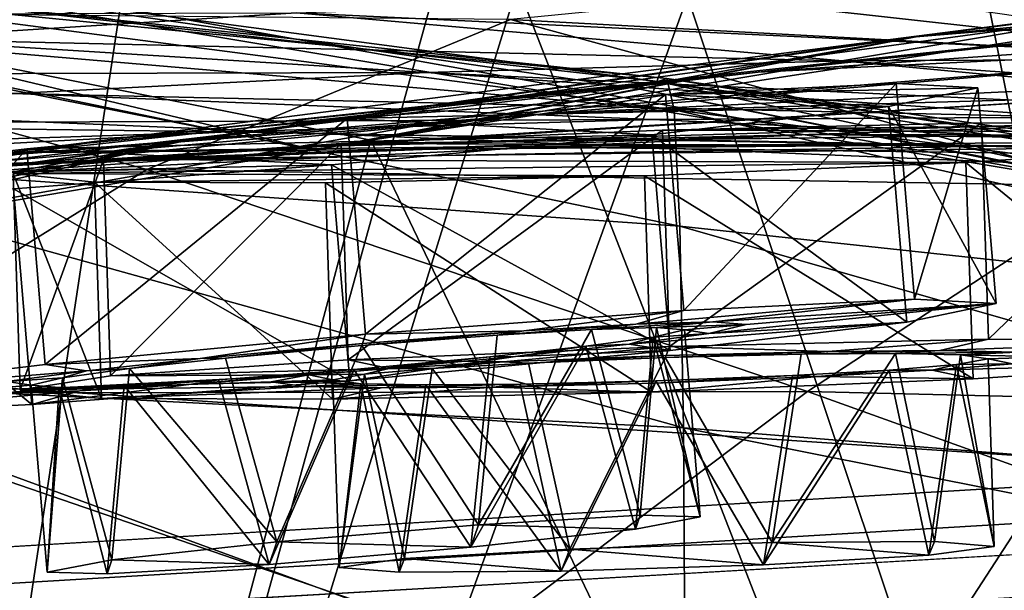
# Model space of a CAD drawing. Header units: metres. Extents: x 0 to 904, y -904 to 0.
# Tile 236 of 253: x 505 to 539, y -36 to -17. Entities that reach past the tile are written whole.
import ezdxf

# ---------------------------------------------------------------- set-up
doc = ezdxf.new("R2010")
doc.units = ezdxf.units.M

msp = doc.modelspace()

# ---------------------------------------------------------------- linework, layer by layer
at = {"layer": 'top0'}
for points in [[(163.519562, -51.518902, 2063.059814), (836.377136, -51.518902, 2063.059814), (133.377289, -4.519207, 2063.059814)], [(836.377136, -51.518902, 2063.059814), (844.306091, -34.448139, 2063.059814), (133.377289, -4.519207, 2063.059814)], [(133.377289, -4.519207, 2063.059814), (844.306091, -34.448139, 2063.059814), (887.377258, -4.519207, 2063.059814)], [(887.377258, -4.519207, 163.059708), (844.306091, -34.448139, 163.059708), (133.377289, -4.519207, 163.059708)], [(844.306091, -34.448139, 163.059708), (836.377136, -51.518902, 163.059708), (133.377289, -4.519207, 163.059708)], [(133.377289, -4.519207, 163.059708), (836.377136, -51.518902, 163.059708), (163.519562, -51.518902, 163.059708)], [(560.594788, -15.275234, 1512.004272), (591.140259, -11.946713, 1561.924072), (535.782043, -17.329136, 1511.832886)], [(591.140259, -11.946713, 1561.924072), (563.811584, -13.714565, 1561.91748), (535.782043, -17.329136, 1511.832886)], [(495.991272, -101.507111, 1605.857178), (508.894043, -16.291275, 1608.088501), (470.493347, -12.454998, 1608.189087)], [(501.71936, -12.687592, 617.838562), (528.363281, -15.90432, 617.922791), (497.423981, -101.513016, 620.164551)], [(535.782043, -17.329136, 1511.832886), (563.811584, -13.714565, 1561.91748), (510.899231, -20.912622, 1511.640137)], [(563.811584, -13.714565, 1561.91748), (536.280823, -17.277678, 1561.998047), (510.899231, -20.912622, 1511.640137)], [(552.417358, -14.948027, 1564.894653), (517.500244, -20.846918, 1565.049072), (563.811584, -13.714565, 1561.91748)], [(563.811584, -13.714565, 1561.91748), (517.500244, -20.846918, 1565.049072), (536.280823, -17.277678, 1561.998047)], [(553.345703, -17.572212, 509.69455), (520.69043, -13.823624, 509.420135), (536.569641, -15.285351, 456.888458)], [(553.345703, -17.572212, 509.69455), (539.796692, -16.60578, 562.686707), (520.69043, -13.823624, 509.420135)], [(555.510315, -100.250816, 658.68866), (554.890198, -13.933051, 660.948975), (538.657837, -15.91435, 660.897095)], [(530.795715, -18.504261, 1458.24292), (585.04071, -14.705161, 1512.154297), (560.594788, -15.275234, 1512.004272)], [(552.886475, -17.423899, 1458.469604), (585.04071, -14.705161, 1512.154297), (530.795715, -18.504261, 1458.24292)], [(498.121948, -14.931726, 1610.943604), (527.344788, -18.825037, 1717.76355), (496.523987, -15.397907, 1717.933838)], [(498.121948, -14.931726, 1610.943604), (526.554993, -19.059547, 1610.789307), (527.344788, -18.825037, 1717.76355)], [(526.554993, -19.059547, 1610.789307), (498.121948, -14.931726, 1610.943604), (546.891296, -23.081976, 1607.910889)], [(546.891296, -23.081976, 1607.910889), (498.121948, -14.931726, 1610.943604), (508.894043, -16.291275, 1608.088501)], [(552.417358, -14.948027, 1564.894653), (555.51825, -100.25045, 1567.128418), (517.500244, -20.846918, 1565.049072)], [(495.991241, -101.507111, 658.655762), (519.723877, -15.519427, 660.90741), (494.513519, -16.345406, 660.885803)], [(496.523987, -15.397907, 1717.933838), (527.661804, -18.721035, 1772.509033), (495.890411, -15.602613, 1772.733154)], [(519.723877, -15.519427, 660.90741), (495.991241, -101.507111, 658.655762), (522.532288, -15.525632, 660.907227)], [(495.991241, -101.507111, 658.655762), (555.510315, -100.250816, 658.68866), (522.532288, -15.525632, 660.907227)], [(496.523987, -15.397907, 1717.933838), (527.344788, -18.825037, 1717.76355), (527.661804, -18.721035, 1772.509033)], [(508.446198, -20.834852, 1457.984009), (560.594788, -15.275234, 1512.004272), (535.782043, -17.329136, 1511.832886)], [(508.446198, -20.834852, 1457.984009), (530.795715, -18.504261, 1458.24292), (560.594788, -15.275234, 1512.004272)], [(555.158508, -18.468616, 405.247559), (536.569641, -15.285351, 456.888458), (522.29126, -16.69252, 404.999176)], [(522.532288, -15.525632, 660.907227), (555.510315, -100.250816, 658.68866), (538.657837, -15.91435, 660.897095)], [(569.24231, -18.928604, 457.537354), (536.569641, -15.285351, 456.888458), (555.158508, -18.468616, 405.247559)], [(569.24231, -18.928604, 457.537354), (553.345703, -17.572212, 509.69455), (536.569641, -15.285351, 456.888458)], [(495.890411, -15.602613, 1772.733154), (527.914978, -19.795883, 1827.241333), (495.383057, -17.018021, 1827.502563)], [(495.890411, -15.602613, 1772.733154), (527.661804, -18.721035, 1772.509033), (527.914978, -19.795883, 1827.241333)], [(544.352112, -15.870751, 1122.300659), (548.159058, -18.051569, 1179.180542), (529.448608, -15.965605, 1122.301147)], [(497.423981, -101.513016, 620.164551), (528.363281, -15.90432, 617.922791), (556.464417, -100.205589, 620.13031)], [(548.159058, -18.051569, 1179.180542), (514.949768, -16.471502, 1122.30127), (529.448608, -15.965605, 1122.301147)], [(528.363281, -15.90432, 617.922791), (544.554199, -15.904465, 617.922791), (556.464417, -100.205589, 620.13031)], [(509.806885, -21.854267, 354.61145), (489.893097, -16.398525, 405.125092), (476.522217, -22.443432, 355.114563)], [(485.874695, -16.551174, 1065.654785), (514.949768, -16.471502, 1122.30127), (500.8302, -17.35783, 1122.301025)], [(522.29126, -16.69252, 404.999176), (489.893097, -16.398525, 405.125092), (509.806885, -21.854267, 354.61145)], [(508.894043, -16.291275, 1608.088501), (495.991272, -101.507111, 1605.857178), (546.891296, -23.081976, 1607.910889)], [(500.8302, -17.35783, 1122.301025), (514.949768, -16.471502, 1122.30127), (533.693604, -18.121681, 1179.18457)], [(514.949768, -16.471502, 1122.30127), (548.159058, -18.051569, 1179.180542), (533.693604, -18.121681, 1179.18457)], [(496.759338, -16.710913, 1564.940796), (494.981476, -17.099455, 1561.972656), (515.546143, -21.173973, 1562.117554)], [(517.500244, -20.846918, 1565.049072), (496.003113, -101.507164, 1567.161255), (496.759338, -16.710913, 1564.940796)], [(517.500244, -20.846918, 1565.049072), (496.759338, -16.710913, 1564.940796), (515.546143, -21.173973, 1562.117554)], [(543.253235, -22.424149, 354.476257), (522.29126, -16.69252, 404.999176), (509.806885, -21.854267, 354.61145)], [(555.158508, -18.468616, 405.247559), (522.29126, -16.69252, 404.999176), (543.253235, -22.424149, 354.476257)], [(515.546143, -21.173973, 1562.117554), (494.981476, -17.099455, 1561.972656), (479.983337, -23.747101, 1519.638184)], [(495.383057, -17.018021, 1827.502563), (528.104187, -23.79738, 1881.834229), (495.002411, -21.486528, 1882.114014)], [(495.383057, -17.018021, 1827.502563), (527.914978, -19.795883, 1827.241333), (528.104187, -23.79738, 1881.834229)], [(486.070496, -24.453058, 1457.692871), (508.446198, -20.834852, 1457.984009), (535.782043, -17.329136, 1511.832886)], [(535.782043, -17.329136, 1511.832886), (510.899231, -20.912622, 1511.640137), (486.070496, -24.453058, 1457.692871)], [(500.8302, -17.35783, 1122.301025), (519.401733, -18.515184, 1179.183228), (487.062866, -18.599287, 1122.300415)], [(510.899231, -20.912622, 1511.640137), (536.280823, -17.277678, 1561.998047), (492.524994, -25.071135, 1525.593872)], [(536.280823, -17.277678, 1561.998047), (515.546143, -21.173973, 1562.117554), (492.524994, -25.071135, 1525.593872)], [(519.401733, -18.515184, 1179.183228), (500.8302, -17.35783, 1122.301025), (533.693604, -18.121681, 1179.18457)], [(530.795715, -18.504261, 1458.24292), (503.659515, -21.463589, 1403.576782), (552.886475, -17.423899, 1458.469604)], [(503.659515, -21.463589, 1403.576782), (523.590881, -19.92218, 1403.821655), (552.886475, -17.423899, 1458.469604)], [(517.500244, -20.846918, 1565.049072), (515.546143, -21.173973, 1562.117554), (536.280823, -17.277678, 1561.998047)], [(552.886475, -17.423899, 1458.469604), (523.590881, -19.92218, 1403.821655), (574.493042, -17.511818, 1458.664063)], [(523.590881, -19.92218, 1403.821655), (543.192749, -19.355036, 1404.03186), (574.493042, -17.511818, 1458.664063)], [(519.401733, -18.515184, 1179.183228), (533.693604, -18.121681, 1179.18457), (556.143799, -20.244696, 1236.10144)], [(533.693604, -18.121681, 1179.18457), (548.159058, -18.051569, 1179.180542), (570.515503, -20.693638, 1236.089722)], [(556.143799, -20.244696, 1236.10144), (533.693604, -18.121681, 1179.18457), (570.515503, -20.693638, 1236.089722)], [(483.567261, -24.04295, 1403.297119), (530.795715, -18.504261, 1458.24292), (508.446198, -20.834852, 1457.984009)], [(483.567261, -24.04295, 1403.297119), (503.659515, -21.463589, 1403.576782), (530.795715, -18.504261, 1458.24292)], [(519.401733, -18.515184, 1179.183228), (505.269989, -19.233835, 1179.17627), (487.062866, -18.599287, 1122.300415)], [(505.269989, -19.233835, 1179.17627), (519.401733, -18.515184, 1179.183228), (541.693848, -20.047804, 1236.099121)], [(541.693848, -20.047804, 1236.099121), (519.401733, -18.515184, 1179.183228), (556.143799, -20.244696, 1236.10144)], [(526.554993, -19.059547, 1610.789307), (554.814697, -24.720793, 1616.677246), (527.344788, -18.825037, 1717.76355)], [(527.344788, -18.825037, 1717.76355), (559.395264, -23.348143, 1771.990112), (527.661804, -18.721035, 1772.509033)], [(527.344788, -18.825037, 1717.76355), (554.814697, -24.720793, 1616.677246), (558.036133, -23.79632, 1717.388428)], [(527.344788, -18.825037, 1717.76355), (558.036133, -23.79632, 1717.388428), (559.395264, -23.348143, 1771.990112)], [(527.661804, -18.721035, 1772.509033), (560.479614, -24.007469, 1826.602051), (527.914978, -19.795883, 1827.241333)], [(527.661804, -18.721035, 1772.509033), (559.395264, -23.348143, 1771.990112), (560.479614, -24.007469, 1826.602051)], [(491.285797, -20.28372, 1179.163696), (505.269989, -19.233835, 1179.17627), (527.168701, -20.137524, 1236.082886)], [(527.168701, -20.137524, 1236.082886), (505.269989, -19.233835, 1179.17627), (541.693848, -20.047804, 1236.099121)], [(526.554993, -19.059547, 1610.789307), (549.354004, -23.585649, 1610.604248), (554.814697, -24.720793, 1616.677246)], [(549.354004, -23.585649, 1610.604248), (526.554993, -19.059547, 1610.789307), (546.891296, -23.081976, 1607.910889)], [(523.590881, -19.92218, 1403.821655), (497.267059, -22.222027, 1348.372314), (543.192749, -19.355036, 1404.03186)], [(497.267059, -22.222027, 1348.372314), (515.051147, -21.069534, 1348.560547), (543.192749, -19.355036, 1404.03186)], [(543.192749, -19.355036, 1404.03186), (515.051147, -21.069534, 1348.560547), (562.306824, -19.667585, 1404.207275)], [(503.659515, -21.463589, 1403.576782), (479.291046, -24.173979, 1348.152954), (523.590881, -19.92218, 1403.821655)], [(479.291046, -24.173979, 1348.152954), (497.267059, -22.222027, 1348.372314), (523.590881, -19.92218, 1403.821655)], [(515.051147, -21.069534, 1348.560547), (532.533447, -20.647058, 1348.717896), (562.306824, -19.667585, 1404.207275)], [(527.914978, -19.795883, 1827.241333), (560.479614, -24.007469, 1826.602051), (561.288147, -27.371813, 1881.103271)], [(527.914978, -19.795883, 1827.241333), (561.288147, -27.371813, 1881.103271), (528.104187, -23.79738, 1881.834229)], [(562.306824, -19.667585, 1404.207275), (532.533447, -20.647058, 1348.717896), (580.788818, -20.738815, 1404.3479)], [(512.573975, -20.552483, 1236.052734), (491.285797, -20.28372, 1179.163696), (527.168701, -20.137524, 1236.082886)], [(512.573975, -20.552483, 1236.052734), (527.168701, -20.137524, 1236.082886), (552.825684, -21.327812, 1292.775269)], [(527.168701, -20.137524, 1236.082886), (541.693848, -20.047804, 1236.099121), (567.774414, -21.973278, 1292.801025)], [(552.825684, -21.327812, 1292.775269), (527.168701, -20.137524, 1236.082886), (567.774414, -21.973278, 1292.801025)], [(477.437927, -21.674414, 1179.145752), (491.285797, -20.28372, 1179.163696), (512.573975, -20.552483, 1236.052734)], [(497.919495, -21.333569, 1236.008545), (477.437927, -21.674414, 1179.145752), (512.573975, -20.552483, 1236.052734)], [(497.919495, -21.333569, 1236.008545), (512.573975, -20.552483, 1236.052734), (537.549622, -20.998642, 1292.726196)], [(537.549622, -20.998642, 1292.726196), (512.573975, -20.552483, 1236.052734), (552.825684, -21.327812, 1292.775269)], [(463.488617, -27.690105, 1402.98291), (508.446198, -20.834852, 1457.984009), (486.070496, -24.453058, 1457.692871)], [(463.488617, -27.690105, 1402.98291), (483.567261, -24.04295, 1403.297119), (508.446198, -20.834852, 1457.984009)], [(510.899231, -20.912622, 1511.640137), (463.90155, -29.351326, 1457.369507), (486.070496, -24.453058, 1457.692871)], [(486.243317, -26.01474, 1511.426025), (463.90155, -29.351326, 1457.369507), (510.899231, -20.912622, 1511.640137)], [(510.899231, -20.912622, 1511.640137), (492.524994, -25.071135, 1525.593872), (486.243317, -26.01474, 1511.426025)], [(515.051147, -21.069534, 1348.560547), (490.14212, -22.668257, 1292.439209), (532.533447, -20.647058, 1348.717896)], [(490.14212, -22.668257, 1292.439209), (506.160736, -21.597239, 1292.558105), (532.533447, -20.647058, 1348.717896)], [(555.51825, -100.25045, 1567.128418), (496.003113, -101.507164, 1567.161255), (517.500244, -20.846918, 1565.049072)], [(532.533447, -20.647058, 1348.717896), (506.160736, -21.597239, 1292.558105), (549.614319, -20.866404, 1348.844116)], [(506.160736, -21.597239, 1292.558105), (521.980408, -21.063517, 1292.653809), (549.614319, -20.866404, 1348.844116)], [(549.614319, -20.866404, 1348.844116), (521.980408, -21.063517, 1292.653809), (566.206177, -21.624392, 1348.939453)], [(532.533447, -20.647058, 1348.717896), (549.614319, -20.866404, 1348.844116), (580.788818, -20.738815, 1404.3479)], [(497.267059, -22.222027, 1348.372314), (473.984528, -24.335777, 1292.296997), (515.051147, -21.069534, 1348.560547)], [(473.984528, -24.335777, 1292.296997), (490.14212, -22.668257, 1292.439209), (515.051147, -21.069534, 1348.560547)], [(479.983337, -23.747101, 1519.638184), (492.524994, -25.071135, 1525.593872), (515.546143, -21.173973, 1562.117554)], [(506.160736, -21.597239, 1292.558105), (483.21991, -22.521439, 1235.950317), (521.980408, -21.063517, 1292.653809)], [(483.21991, -22.521439, 1235.950317), (497.919495, -21.333569, 1236.008545), (521.980408, -21.063517, 1292.653809)], [(521.980408, -21.063517, 1292.653809), (497.919495, -21.333569, 1236.008545), (537.549622, -20.998642, 1292.726196)], [(521.980408, -21.063517, 1292.653809), (537.549622, -20.998642, 1292.726196), (566.206177, -21.624392, 1348.939453)], [(566.206177, -21.624392, 1348.939453), (537.549622, -20.998642, 1292.726196), (582.234436, -22.806931, 1349.003662)], [(537.549622, -20.998642, 1292.726196), (552.825684, -21.327812, 1292.775269), (582.234436, -22.806931, 1349.003662)], [(490.14212, -22.668257, 1292.439209), (468.495483, -24.154392, 1235.878174), (506.160736, -21.597239, 1292.558105)], [(468.495483, -24.154392, 1235.878174), (483.21991, -22.521439, 1235.950317), (506.160736, -21.597239, 1292.558105)], [(494.74881, -29.019733, 1936.401733), (495.002411, -21.486528, 1882.114014), (528.229126, -30.727295, 1936.125732)], [(495.002411, -21.486528, 1882.114014), (528.104187, -23.79738, 1881.834229), (528.229126, -30.727295, 1936.125732)], [(509.806885, -21.854267, 354.61145), (476.522217, -22.443432, 355.114563), (497.448395, -29.539288, 305.797028)], [(532.48645, -29.475296, 305.371277), (509.806885, -21.854267, 354.61145), (497.448395, -29.539288, 305.797028)], [(543.253235, -22.424149, 354.476257), (509.806885, -21.854267, 354.61145), (532.48645, -29.475296, 305.371277)], [(566.932739, -30.30932, 305.25), (543.253235, -22.424149, 354.476257), (532.48645, -29.475296, 305.371277)], [(495.991272, -101.507111, 1605.857178), (555.510315, -100.250816, 1605.890137), (546.891296, -23.081976, 1607.910889)], [(528.104187, -23.79738, 1881.834229), (561.820007, -33.433914, 1935.339478), (528.229126, -30.727295, 1936.125732)], [(528.104187, -23.79738, 1881.834229), (561.288147, -27.371813, 1881.103271), (561.820007, -33.433914, 1935.339478)], [(494.74881, -29.019733, 1936.401733), (528.289734, -40.561356, 1989.954346), (494.622528, -39.602764, 1990.200928)], [(528.289734, -40.561356, 1989.954346), (494.74881, -29.019733, 1936.401733), (528.229126, -30.727295, 1936.125732)], [(520.973633, -38.167416, 257.737305), (497.448395, -29.539288, 305.797028), (483.487183, -38.477341, 258.177063)], [(532.48645, -29.475296, 305.371277), (497.448395, -29.539288, 305.797028), (520.973633, -38.167416, 257.737305)], [(557.855103, -38.605545, 257.478455), (532.48645, -29.475296, 305.371277), (520.973633, -38.167416, 257.737305)], [(566.932739, -30.30932, 305.25), (532.48645, -29.475296, 305.371277), (557.855103, -38.605545, 257.478455)], [(528.229126, -30.727295, 1936.125732), (561.820007, -33.433914, 1935.339478), (561.981934, -37.466774, 1962.310059)], [(528.229126, -30.727295, 1936.125732), (561.981934, -37.466774, 1962.310059), (528.289734, -40.561356, 1989.954346)]]:
    msp.add_3dface(points, dxfattribs=at)
at = {"layer": 'top0123413'}
for points in [[(882.116272, -12.461334, 160.059708), (244.305313, -50.274853, 160.059708), (20.424814, -12.458053, 160.059708)], [(837.067505, -50.273884, 160.059708), (244.305313, -50.274853, 160.059708), (882.116272, -12.461334, 160.059708)], [(20.424814, -15.458053, 163.059708), (244.305313, -52.006905, 163.059708), (882.116272, -15.461334, 163.059708)], [(244.305313, -52.006905, 163.059708), (838.694763, -52.005932, 163.059708), (882.116272, -15.461334, 163.059708)]]:
    msp.add_3dface(points, dxfattribs=at)
at = {"layer": 'top0123414'}
for points in [[(13, -13, 2066.059814), (244, -51.698021, 2066.059814), (891, -13, 2066.059814)], [(244, -51.698021, 2066.059814), (852.302002, -51.698021, 2066.059814), (891, -13, 2066.059814)], [(16, -16, 2063.059814), (888, -16, 2063.059814), (244, -54, 2063.059814)], [(244, -54, 2063.059814), (888, -16, 2063.059814), (850, -54, 2063.059814)]]:
    msp.add_3dface(points, dxfattribs=at)
at = {"layer": 'top0123444'}
for points in [[(528.241211, -26.6915, 1431.903076), (527.608765, -19.277941, 1432.164429), (535.533447, -18.889839, 1440.333618)], [(535.533447, -18.889839, 1440.333618), (527.608765, -19.277941, 1432.164429), (538.335999, -19.039814, 1451.370361)], [(536.165955, -26.303398, 1440.072266), (528.241211, -26.6915, 1431.903076), (535.533447, -18.889839, 1440.333618)], [(536.165955, -26.303398, 1440.072266), (535.533447, -18.889839, 1440.333618), (538.335999, -19.039814, 1451.370361)], [(527.608765, -19.277941, 1432.164429), (535.265442, -19.687679, 1462.317505), (538.335999, -19.039814, 1451.370361)], [(538.335999, -19.039814, 1451.370361), (535.265442, -19.687679, 1462.317505), (538.968506, -26.453373, 1451.109009)], [(538.968506, -26.453373, 1451.109009), (536.165955, -26.303398, 1440.072266), (538.335999, -19.039814, 1451.370361)], [(517.317688, -27.513683, 1428.790405), (516.685242, -20.100126, 1429.051758), (527.608765, -19.277941, 1432.164429)], [(527.608765, -19.277941, 1432.164429), (516.685242, -20.100126, 1429.051758), (535.265442, -19.687679, 1462.317505)], [(528.241211, -26.6915, 1431.903076), (517.317688, -27.513683, 1428.790405), (527.608765, -19.277941, 1432.164429)], [(516.685242, -20.100126, 1429.051758), (527.14447, -20.65984, 1470.241577), (535.265442, -19.687679, 1462.317505)], [(535.265442, -19.687679, 1462.317505), (527.14447, -20.65984, 1470.241577), (535.897888, -27.101236, 1462.056152)], [(535.265442, -19.687679, 1462.317505), (535.897888, -27.101236, 1462.056152), (538.968506, -26.453373, 1451.109009)], [(506.322357, -28.54965, 1431.568359), (505.689911, -21.136091, 1431.829712), (516.685242, -20.100126, 1429.051758)], [(516.685242, -20.100126, 1429.051758), (505.689911, -21.136091, 1431.829712), (527.14447, -20.65984, 1470.241577)], [(517.317688, -27.513683, 1428.790405), (506.322357, -28.54965, 1431.568359), (516.685242, -20.100126, 1429.051758)], [(505.689911, -21.136091, 1431.829712), (516.149109, -21.695805, 1473.019531), (527.14447, -20.65984, 1470.241577)], [(527.14447, -20.65984, 1470.241577), (516.149109, -21.695805, 1473.019531), (527.776917, -28.073397, 1469.980347)], [(527.14447, -20.65984, 1470.241577), (527.776917, -28.073397, 1469.980347), (535.897888, -27.101236, 1462.056152)], [(498.201416, -29.521809, 1439.492554), (497.568939, -22.108252, 1439.753906), (505.689911, -21.136091, 1431.829712)], [(505.689911, -21.136091, 1431.829712), (497.568939, -22.108252, 1439.753906), (516.149109, -21.695805, 1473.019531)], [(506.322357, -28.54965, 1431.568359), (498.201416, -29.521809, 1439.492554), (505.689911, -21.136091, 1431.829712)], [(497.568939, -22.108252, 1439.753906), (505.225616, -22.51799, 1469.906982), (516.149109, -21.695805, 1473.019531)], [(516.149109, -21.695805, 1473.019531), (505.225616, -22.51799, 1469.906982), (516.781555, -29.109362, 1472.758179)], [(516.149109, -21.695805, 1473.019531), (516.781555, -29.109362, 1472.758179), (527.776917, -28.073397, 1469.980347)], [(505.225616, -22.51799, 1469.906982), (497.300873, -22.906092, 1461.737793), (505.858093, -29.931547, 1469.64563)], [(505.225616, -22.51799, 1469.906982), (505.858093, -29.931547, 1469.64563), (516.781555, -29.109362, 1472.758179)], [(497.300873, -22.906092, 1461.737793), (497.93335, -30.319649, 1461.47644), (505.858093, -29.931547, 1469.64563)], [(528.241211, -26.6915, 1431.903076), (536.165955, -26.303398, 1440.072266), (526.590759, -27.169355, 1441.464478)], [(536.165955, -26.303398, 1440.072266), (529.234192, -27.082071, 1445.385742), (526.590759, -27.169355, 1441.464478)], [(536.165955, -26.303398, 1440.072266), (538.968506, -26.453373, 1451.109009), (529.234192, -27.082071, 1445.385742)], [(517.317688, -27.513683, 1428.790405), (528.241211, -26.6915, 1431.903076), (522.755005, -27.39938, 1438.706665)], [(528.241211, -26.6915, 1431.903076), (526.590759, -27.169355, 1441.464478), (522.755005, -27.39938, 1438.706665)], [(535.897888, -27.101236, 1462.056152), (529.098267, -27.486631, 1456.532959), (538.968506, -26.453373, 1451.109009)], [(529.098267, -27.486631, 1456.532959), (530.379822, -27.181469, 1450.977905), (538.968506, -26.453373, 1451.109009)], [(538.968506, -26.453373, 1451.109009), (530.379822, -27.181469, 1450.977905), (529.234192, -27.082071, 1445.385742)], [(526.745911, -33.732189, 1444.078857), (521.191833, -34.059052, 1439.90979), (525.075317, -27.35074, 1442.943115)], [(525.075317, -27.35074, 1442.943115), (521.191833, -34.059052, 1439.90979), (521.836365, -27.545084, 1440.617432)], [(525.075317, -27.35074, 1442.943115), (521.836365, -27.545084, 1440.617432), (526.590759, -27.169355, 1441.464478)], [(521.836365, -27.545084, 1440.617432), (522.755005, -27.39938, 1438.706665), (526.590759, -27.169355, 1441.464478)], [(527.304504, -27.27729, 1446.254272), (525.075317, -27.35074, 1442.943115), (529.234192, -27.082071, 1445.385742)], [(525.075317, -27.35074, 1442.943115), (526.590759, -27.169355, 1441.464478), (529.234192, -27.082071, 1445.385742)], [(527.304504, -27.27729, 1446.254272), (526.745911, -33.732189, 1444.078857), (525.075317, -27.35074, 1442.943115)], [(527.776917, -28.073397, 1469.980347), (526.360229, -27.855553, 1460.37207), (535.897888, -27.101236, 1462.056152)], [(526.360229, -27.855553, 1460.37207), (529.098267, -27.486631, 1456.532959), (535.897888, -27.101236, 1462.056152)], [(528.805786, -33.790524, 1450.718872), (526.745911, -33.732189, 1444.078857), (527.304504, -27.27729, 1446.254272)], [(529.098267, -27.486631, 1456.532959), (527.19043, -27.61668, 1455.605835), (528.262573, -27.360929, 1450.945557)], [(528.262573, -27.360929, 1450.945557), (527.19043, -27.61668, 1455.605835), (528.805786, -33.790524, 1450.718872)], [(527.304504, -27.27729, 1446.254272), (529.234192, -27.082071, 1445.385742), (530.379822, -27.181469, 1450.977905)], [(528.262573, -27.360929, 1450.945557), (527.304504, -27.27729, 1446.254272), (530.379822, -27.181469, 1450.977905)], [(528.262573, -27.360929, 1450.945557), (528.805786, -33.790524, 1450.718872), (527.304504, -27.27729, 1446.254272)], [(530.379822, -27.181469, 1450.977905), (529.098267, -27.486631, 1456.532959), (528.262573, -27.360929, 1450.945557)], [(506.322357, -28.54965, 1431.568359), (517.317688, -27.513683, 1428.790405), (511.640656, -28.341589, 1438.536987)], [(511.640656, -28.341589, 1438.536987), (517.317688, -27.513683, 1428.790405), (517.212646, -27.826309, 1437.404541)], [(521.836365, -27.545084, 1440.617432), (517.186768, -27.903349, 1439.528076), (522.755005, -27.39938, 1438.706665)], [(517.186768, -27.903349, 1439.528076), (517.212646, -27.826309, 1437.404541), (522.755005, -27.39938, 1438.706665)], [(521.191833, -34.059052, 1439.90979), (517.186768, -27.903349, 1439.528076), (521.836365, -27.545084, 1440.617432)], [(517.317688, -27.513683, 1428.790405), (522.755005, -27.39938, 1438.706665), (517.212646, -27.826309, 1437.404541)], [(526.360229, -27.855553, 1460.37207), (524.881409, -27.927948, 1458.847656), (527.19043, -27.61668, 1455.605835)], [(527.19043, -27.61668, 1455.605835), (524.881409, -27.927948, 1458.847656), (526.584778, -34.211773, 1457.293457)], [(529.098267, -27.486631, 1456.532959), (526.360229, -27.855553, 1460.37207), (527.19043, -27.61668, 1455.605835)], [(527.19043, -27.61668, 1455.605835), (526.584778, -34.211773, 1457.293457), (528.805786, -33.790524, 1450.718872)], [(512.51239, -28.335514, 1440.475098), (511.640656, -28.341589, 1438.536987), (517.212646, -27.826309, 1437.404541)], [(517.186768, -27.903349, 1439.528076), (512.51239, -28.335514, 1440.475098), (517.212646, -27.826309, 1437.404541)], [(514.265137, -34.646259, 1439.804077), (512.51239, -28.335514, 1440.475098), (517.186768, -27.903349, 1439.528076)], [(521.191833, -34.059052, 1439.90979), (514.265137, -34.646259, 1439.804077), (517.186768, -27.903349, 1439.528076)], [(524.881409, -27.927948, 1458.847656), (520.931152, -34.83503, 1461.291382), (526.584778, -34.211773, 1457.293457)], [(524.881409, -27.927948, 1458.847656), (521.586914, -28.287479, 1461.073608), (520.931152, -34.83503, 1461.291382)], [(522.458618, -28.281458, 1463.011719), (521.586914, -28.287479, 1461.073608), (524.881409, -27.927948, 1458.847656)], [(522.458618, -28.281458, 1463.011719), (526.360229, -27.855553, 1460.37207), (527.776917, -28.073397, 1469.980347)], [(526.360229, -27.855553, 1460.37207), (522.458618, -28.281458, 1463.011719), (524.881409, -27.927948, 1458.847656)], [(507.739075, -28.767494, 1441.176514), (506.322357, -28.54965, 1431.568359), (511.640656, -28.341589, 1438.536987)], [(509.217865, -28.695045, 1442.70105), (507.739075, -28.767494, 1441.176514), (511.640656, -28.341589, 1438.536987)], [(512.51239, -28.335514, 1440.475098), (509.217865, -28.695045, 1442.70105), (511.640656, -28.341589, 1438.536987)], [(512.51239, -28.335514, 1440.475098), (514.265137, -34.646259, 1439.804077), (509.217865, -28.695045, 1442.70105)], [(516.781555, -29.109362, 1472.758179), (522.458618, -28.281458, 1463.011719), (527.776917, -28.073397, 1469.980347)], [(516.886597, -28.796738, 1464.144043), (522.458618, -28.281458, 1463.011719), (516.781555, -29.109362, 1472.758179)], [(522.458618, -28.281458, 1463.011719), (516.886597, -28.796738, 1464.144043), (521.586914, -28.287479, 1461.073608)], [(516.886597, -28.796738, 1464.144043), (516.912537, -28.719643, 1462.020508), (521.586914, -28.287479, 1461.073608)], [(521.586914, -28.287479, 1461.073608), (516.912537, -28.719643, 1462.020508), (520.931152, -34.83503, 1461.291382)], [(498.201416, -29.521809, 1439.492554), (506.322357, -28.54965, 1431.568359), (507.739075, -28.767494, 1441.176514)], [(509.217865, -28.695045, 1442.70105), (506.908844, -29.006313, 1445.942749), (507.739075, -28.767494, 1441.176514)], [(509.217865, -28.695045, 1442.70105), (508.611481, -35.26952, 1443.802002), (506.908844, -29.006313, 1445.942749)], [(514.265137, -34.646259, 1439.804077), (508.611481, -35.26952, 1443.802002), (509.217865, -28.695045, 1442.70105)], [(516.886597, -28.796738, 1464.144043), (511.344299, -29.223667, 1462.842041), (516.912537, -28.719643, 1462.020508)], [(511.344299, -29.223667, 1462.842041), (512.262939, -29.077909, 1460.931274), (516.912537, -28.719643, 1462.020508)], [(516.912537, -28.719643, 1462.020508), (512.262939, -29.077909, 1460.931274), (514.004395, -35.422237, 1461.185547)], [(520.931152, -34.83503, 1461.291382), (516.912537, -28.719643, 1462.020508), (514.004395, -35.422237, 1461.185547)], [(505.001038, -29.136415, 1445.015625), (498.201416, -29.521809, 1439.492554), (507.739075, -28.767494, 1441.176514)], [(506.908844, -29.006313, 1445.942749), (505.001038, -29.136415, 1445.015625), (507.739075, -28.767494, 1441.176514)], [(506.908844, -29.006313, 1445.942749), (505.836731, -29.262062, 1450.603149), (505.001038, -29.136415, 1445.015625)], [(506.908844, -29.006313, 1445.942749), (506.385193, -35.691216, 1450.376465), (505.836731, -29.262062, 1450.603149)], [(508.611481, -35.26952, 1443.802002), (506.385193, -35.691216, 1450.376465), (506.908844, -29.006313, 1445.942749)], [(511.344299, -29.223667, 1462.842041), (516.886597, -28.796738, 1464.144043), (516.781555, -29.109362, 1472.758179)], [(505.836731, -29.262062, 1450.603149), (503.719482, -29.441578, 1450.570801), (505.001038, -29.136415, 1445.015625)], [(503.719482, -29.441578, 1450.570801), (505.836731, -29.262062, 1450.603149), (506.7948, -29.345703, 1455.294434)], [(504.865112, -29.540974, 1456.162964), (503.719482, -29.441578, 1450.570801), (506.7948, -29.345703, 1455.294434)], [(507.508514, -29.45369, 1460.084229), (504.865112, -29.540974, 1456.162964), (509.023956, -29.272251, 1458.605469)], [(504.865112, -29.540974, 1456.162964), (506.7948, -29.345703, 1455.294434), (509.023956, -29.272251, 1458.605469)], [(506.7948, -29.345703, 1455.294434), (505.836731, -29.262062, 1450.603149), (506.385193, -35.691216, 1450.376465)], [(516.781555, -29.109362, 1472.758179), (505.858093, -29.931547, 1469.64563), (511.344299, -29.223667, 1462.842041)], [(505.858093, -29.931547, 1469.64563), (507.508514, -29.45369, 1460.084229), (511.344299, -29.223667, 1462.842041)], [(508.450348, -35.7491, 1457.016479), (506.7948, -29.345703, 1455.294434), (506.385193, -35.691216, 1450.376465)], [(509.023956, -29.272251, 1458.605469), (506.7948, -29.345703, 1455.294434), (508.450348, -35.7491, 1457.016479)], [(511.344299, -29.223667, 1462.842041), (507.508514, -29.45369, 1460.084229), (512.262939, -29.077909, 1460.931274)], [(507.508514, -29.45369, 1460.084229), (509.023956, -29.272251, 1458.605469), (512.262939, -29.077909, 1460.931274)], [(514.004395, -35.422237, 1461.185547), (509.023956, -29.272251, 1458.605469), (508.450348, -35.7491, 1457.016479)], [(514.004395, -35.422237, 1461.185547), (512.262939, -29.077909, 1460.931274), (509.023956, -29.272251, 1458.605469)], [(505.858093, -29.931547, 1469.64563), (497.93335, -30.319649, 1461.47644), (507.508514, -29.45369, 1460.084229)], [(497.93335, -30.319649, 1461.47644), (504.865112, -29.540974, 1456.162964), (507.508514, -29.45369, 1460.084229)], [(526.584778, -34.211773, 1457.293457), (521.191833, -34.059052, 1439.90979), (526.745911, -33.732189, 1444.078857)], [(528.805786, -33.790524, 1450.718872), (526.584778, -34.211773, 1457.293457), (526.745911, -33.732189, 1444.078857)], [(520.931152, -34.83503, 1461.291382), (514.265137, -34.646259, 1439.804077), (521.191833, -34.059052, 1439.90979)], [(526.584778, -34.211773, 1457.293457), (520.931152, -34.83503, 1461.291382), (521.191833, -34.059052, 1439.90979)], [(514.004395, -35.422237, 1461.185547), (508.611481, -35.26952, 1443.802002), (514.265137, -34.646259, 1439.804077)], [(520.931152, -34.83503, 1461.291382), (514.004395, -35.422237, 1461.185547), (514.265137, -34.646259, 1439.804077)], [(508.450348, -35.7491, 1457.016479), (506.385193, -35.691216, 1450.376465), (508.611481, -35.26952, 1443.802002)], [(514.004395, -35.422237, 1461.185547), (508.450348, -35.7491, 1457.016479), (508.611481, -35.26952, 1443.802002)]]:
    msp.add_3dface(points, dxfattribs=at)
at = {"layer": 'top0123445'}
for points in [[(527.754395, -27.935032, 1246.816895), (527.510803, -20.498533, 1247.078247), (538.462341, -20.249166, 1250.190918)], [(546.396545, -20.276346, 1258.360107), (538.462341, -20.249166, 1250.190918), (527.510803, -20.498533, 1247.078247)], [(546.396545, -20.276346, 1258.360107), (527.510803, -20.498533, 1247.078247), (549.187378, -20.572788, 1269.396851)], [(538.705994, -27.685665, 1249.929565), (527.754395, -27.935032, 1246.816895), (538.462341, -20.249166, 1250.190918)], [(538.705994, -27.685665, 1249.929565), (538.462341, -20.249166, 1250.190918), (546.396545, -20.276346, 1258.360107)], [(546.640137, -27.712845, 1258.098755), (538.705994, -27.685665, 1249.929565), (546.396545, -20.276346, 1258.360107)], [(516.71991, -28.394125, 1249.594849), (516.476318, -20.957626, 1249.856201), (527.510803, -20.498533, 1247.078247)], [(527.510803, -20.498533, 1247.078247), (516.476318, -20.957626, 1249.856201), (549.187378, -20.572788, 1269.396851)], [(549.187378, -20.572788, 1269.396851), (516.476318, -20.957626, 1249.856201), (546.087097, -21.059061, 1280.343994)], [(527.754395, -27.935032, 1246.816895), (516.71991, -28.394125, 1249.594849), (527.510803, -20.498533, 1247.078247)], [(508.559204, -28.939934, 1257.519043), (508.315613, -21.503435, 1257.780396), (516.476318, -20.957626, 1249.856201)], [(516.476318, -20.957626, 1249.856201), (508.315613, -21.503435, 1257.780396), (546.087097, -21.059061, 1280.343994)], [(546.087097, -21.059061, 1280.343994), (508.315613, -21.503435, 1257.780396), (537.926392, -21.604872, 1288.268188)], [(516.71991, -28.394125, 1249.594849), (508.559204, -28.939934, 1257.519043), (516.476318, -20.957626, 1249.856201)], [(546.087097, -21.059061, 1280.343994), (537.926392, -21.604872, 1288.268188), (546.330688, -28.49556, 1280.082642)], [(505.458923, -29.426208, 1268.466187), (505.215302, -21.98971, 1268.727539), (508.315613, -21.503435, 1257.780396)], [(508.315613, -21.503435, 1257.780396), (505.215302, -21.98971, 1268.727539), (537.926392, -21.604872, 1288.268188)], [(537.926392, -21.604872, 1288.268188), (505.215302, -21.98971, 1268.727539), (526.891907, -22.063965, 1291.046021)], [(508.559204, -28.939934, 1257.519043), (505.458923, -29.426208, 1268.466187), (508.315613, -21.503435, 1257.780396)], [(537.926392, -21.604872, 1288.268188), (526.891907, -22.063965, 1291.046021), (538.169983, -29.04137, 1288.006836)], [(537.926392, -21.604872, 1288.268188), (538.169983, -29.04137, 1288.006836), (546.330688, -28.49556, 1280.082642)], [(508.006165, -22.286152, 1279.764282), (505.215302, -21.98971, 1268.727539), (508.249756, -29.722651, 1279.50293)], [(505.215302, -21.98971, 1268.727539), (505.458923, -29.426208, 1268.466187), (508.249756, -29.722651, 1279.50293)], [(505.215302, -21.98971, 1268.727539), (508.006165, -22.286152, 1279.764282), (526.891907, -22.063965, 1291.046021)], [(526.891907, -22.063965, 1291.046021), (508.006165, -22.286152, 1279.764282), (515.940369, -22.313332, 1287.933472)], [(515.940369, -22.313332, 1287.933472), (508.006165, -22.286152, 1279.764282), (516.18396, -29.74983, 1287.672119)], [(508.006165, -22.286152, 1279.764282), (508.249756, -29.722651, 1279.50293), (516.18396, -29.74983, 1287.672119)], [(526.891907, -22.063965, 1291.046021), (515.940369, -22.313332, 1287.933472), (527.135498, -29.500463, 1290.78479)], [(526.891907, -22.063965, 1291.046021), (527.135498, -29.500463, 1290.78479), (538.169983, -29.04137, 1288.006836)], [(515.940369, -22.313332, 1287.933472), (516.18396, -29.74983, 1287.672119), (527.135498, -29.500463, 1290.78479)], [(527.754395, -27.935032, 1246.816895), (538.705994, -27.685665, 1249.929565), (533.190247, -28.105448, 1256.733154)], [(538.705994, -27.685665, 1249.929565), (537.032776, -28.07649, 1259.490967), (533.190247, -28.105448, 1256.733154)], [(538.705994, -27.685665, 1249.929565), (546.640137, -27.712845, 1258.098755), (537.032776, -28.07649, 1259.490967)], [(546.640137, -27.712845, 1258.098755), (539.677124, -28.12767, 1263.412231), (537.032776, -28.07649, 1259.490967)], [(516.71991, -28.394125, 1249.594849), (527.754395, -27.935032, 1246.816895), (522.041809, -28.464687, 1256.563477)], [(522.041809, -28.464687, 1256.563477), (527.754395, -27.935032, 1246.816895), (527.633179, -28.24173, 1255.431152)], [(527.754395, -27.935032, 1246.816895), (533.190247, -28.105448, 1256.733154), (527.633179, -28.24173, 1255.431152)], [(522.912659, -28.504244, 1258.501587), (522.041809, -28.464687, 1256.563477), (527.633179, -28.24173, 1255.431152)], [(527.603271, -28.31731, 1257.554688), (522.912659, -28.504244, 1258.501587), (527.633179, -28.24173, 1255.431152)], [(524.332703, -34.898071, 1257.830566), (522.912659, -28.504244, 1258.501587), (527.603271, -28.31731, 1257.554688)], [(531.280701, -34.674187, 1257.936279), (524.332703, -34.898071, 1257.830566), (527.603271, -28.31731, 1257.554688)], [(532.265198, -28.202875, 1258.643921), (527.603271, -28.31731, 1257.554688), (533.190247, -28.105448, 1256.733154)], [(527.603271, -28.31731, 1257.554688), (527.633179, -28.24173, 1255.431152), (533.190247, -28.105448, 1256.733154)], [(531.280701, -34.674187, 1257.936279), (527.603271, -28.31731, 1257.554688), (532.265198, -28.202875, 1258.643921)], [(536.844238, -34.638447, 1262.105347), (531.280701, -34.674187, 1257.936279), (535.509949, -28.178314, 1260.969604)], [(535.509949, -28.178314, 1260.969604), (531.280701, -34.674187, 1257.936279), (532.265198, -28.202875, 1258.643921)], [(535.509949, -28.178314, 1260.969604), (532.265198, -28.202875, 1258.643921), (537.032776, -28.07649, 1259.490967)], [(532.265198, -28.202875, 1258.643921), (533.190247, -28.105448, 1256.733154), (537.032776, -28.07649, 1259.490967)], [(535.509949, -28.178314, 1260.969604), (537.032776, -28.07649, 1259.490967), (539.677124, -28.12767, 1263.412231)], [(537.739868, -28.221628, 1264.280762), (535.509949, -28.178314, 1260.969604), (539.677124, -28.12767, 1263.412231)], [(537.739868, -28.221628, 1264.280762), (536.844238, -34.638447, 1262.105347), (535.509949, -28.178314, 1260.969604)], [(538.898254, -34.804508, 1268.745361), (536.844238, -34.638447, 1262.105347), (537.739868, -28.221628, 1264.280762)], [(539.520203, -28.524561, 1274.55957), (537.608215, -28.554585, 1273.632324), (538.692261, -28.355297, 1268.972046)], [(538.692261, -28.355297, 1268.972046), (537.608215, -28.554585, 1273.632324), (538.898254, -34.804508, 1268.745361)], [(537.739868, -28.221628, 1264.280762), (539.677124, -28.12767, 1263.412231), (540.815979, -28.28689, 1269.004395)], [(538.692261, -28.355297, 1268.972046), (537.739868, -28.221628, 1264.280762), (540.815979, -28.28689, 1269.004395)], [(538.692261, -28.355297, 1268.972046), (538.898254, -34.804508, 1268.745361), (537.739868, -28.221628, 1264.280762)], [(540.815979, -28.28689, 1269.004395), (539.520203, -28.524561, 1274.55957), (538.692261, -28.355297, 1268.972046)], [(508.559204, -28.939934, 1257.519043), (516.71991, -28.394125, 1249.594849), (518.123291, -28.685816, 1259.203125)], [(515.36969, -28.910934, 1263.042114), (508.559204, -28.939934, 1257.519043), (518.123291, -28.685816, 1259.203125)], [(517.281677, -28.880857, 1263.96936), (515.36969, -28.910934, 1263.042114), (518.123291, -28.685816, 1259.203125)], [(518.123291, -28.685816, 1259.203125), (516.71991, -28.394125, 1249.594849), (522.041809, -28.464687, 1256.563477)], [(519.603821, -28.690861, 1260.727539), (517.281677, -28.880857, 1263.96936), (518.123291, -28.685816, 1259.203125)], [(519.603821, -28.690861, 1260.727539), (518.654236, -35.22459, 1261.828491), (517.281677, -28.880857, 1263.96936)], [(519.603821, -28.690861, 1260.727539), (518.123291, -28.685816, 1259.203125), (522.041809, -28.464687, 1256.563477)], [(524.332703, -34.898071, 1257.830566), (518.654236, -35.22459, 1261.828491), (519.603821, -28.690861, 1260.727539)], [(522.912659, -28.504244, 1258.501587), (519.603821, -28.690861, 1260.727539), (522.041809, -28.464687, 1256.563477)], [(522.912659, -28.504244, 1258.501587), (524.332703, -34.898071, 1257.830566), (519.603821, -28.690861, 1260.727539)], [(536.766663, -28.74968, 1278.39856), (535.286072, -28.744581, 1276.874146), (537.608215, -28.554585, 1273.632324)], [(537.608215, -28.554585, 1273.632324), (535.286072, -28.744581, 1276.874146), (536.658203, -35.10894, 1275.319946)], [(537.608215, -28.554585, 1273.632324), (536.658203, -35.10894, 1275.319946), (538.898254, -34.804508, 1268.745361)], [(538.169983, -29.04137, 1288.006836), (536.766663, -28.74968, 1278.39856), (546.330688, -28.49556, 1280.082642)], [(536.766663, -28.74968, 1278.39856), (539.520203, -28.524561, 1274.55957), (546.330688, -28.49556, 1280.082642)], [(539.520203, -28.524561, 1274.55957), (536.766663, -28.74968, 1278.39856), (537.608215, -28.554585, 1273.632324)], [(514.073914, -29.148605, 1268.59729), (505.458923, -29.426208, 1268.466187), (515.36969, -28.910934, 1263.042114)], [(505.458923, -29.426208, 1268.466187), (508.559204, -28.939934, 1257.519043), (515.36969, -28.910934, 1263.042114)], [(516.197632, -29.080145, 1268.629639), (514.073914, -29.148605, 1268.59729), (515.36969, -28.910934, 1263.042114)], [(517.281677, -28.880857, 1263.96936), (516.197632, -29.080145, 1268.629639), (515.36969, -28.910934, 1263.042114)], [(517.281677, -28.880857, 1263.96936), (516.408936, -35.52919, 1268.402954), (516.197632, -29.080145, 1268.629639)], [(518.654236, -35.22459, 1261.828491), (516.408936, -35.52919, 1268.402954), (517.281677, -28.880857, 1263.96936)], [(527.256775, -29.193766, 1282.170532), (532.848083, -28.970808, 1281.038208), (527.135498, -29.500463, 1290.78479)], [(527.135498, -29.500463, 1290.78479), (532.848083, -28.970808, 1281.038208), (538.169983, -29.04137, 1288.006836)], [(532.848083, -28.970808, 1281.038208), (527.256775, -29.193766, 1282.170532), (531.977234, -28.931198, 1279.100098)], [(527.256775, -29.193766, 1282.170532), (527.286682, -29.118132, 1280.046997), (531.977234, -28.931198, 1279.100098)], [(531.977234, -28.931198, 1279.100098), (527.286682, -29.118132, 1280.046997), (530.979736, -35.435455, 1279.317871)], [(535.286072, -28.744581, 1276.874146), (530.979736, -35.435455, 1279.317871), (536.658203, -35.10894, 1275.319946)], [(535.286072, -28.744581, 1276.874146), (531.977234, -28.931198, 1279.100098), (530.979736, -35.435455, 1279.317871)], [(532.848083, -28.970808, 1281.038208), (531.977234, -28.931198, 1279.100098), (535.286072, -28.744581, 1276.874146)], [(536.766663, -28.74968, 1278.39856), (532.848083, -28.970808, 1281.038208), (535.286072, -28.744581, 1276.874146)], [(532.848083, -28.970808, 1281.038208), (536.766663, -28.74968, 1278.39856), (538.169983, -29.04137, 1288.006836)], [(505.458923, -29.426208, 1268.466187), (514.073914, -29.148605, 1268.59729), (515.212769, -29.307825, 1274.189453)], [(508.249756, -29.722651, 1279.50293), (505.458923, -29.426208, 1268.466187), (515.212769, -29.307825, 1274.189453)], [(508.249756, -29.722651, 1279.50293), (515.212769, -29.307825, 1274.189453), (517.857117, -29.359005, 1278.110718)], [(516.18396, -29.74983, 1287.672119), (508.249756, -29.722651, 1279.50293), (517.857117, -29.359005, 1278.110718)], [(514.073914, -29.148605, 1268.59729), (516.197632, -29.080145, 1268.629639), (517.150024, -29.213814, 1273.320923)], [(515.212769, -29.307825, 1274.189453), (514.073914, -29.148605, 1268.59729), (517.150024, -29.213814, 1273.320923)], [(515.212769, -29.307825, 1274.189453), (517.150024, -29.213814, 1273.320923), (519.380005, -29.257126, 1276.63208)], [(517.857117, -29.359005, 1278.110718), (515.212769, -29.307825, 1274.189453), (519.380005, -29.257126, 1276.63208)], [(527.135498, -29.500463, 1290.78479), (516.18396, -29.74983, 1287.672119), (521.699707, -29.330046, 1280.86853)], [(516.18396, -29.74983, 1287.672119), (517.857117, -29.359005, 1278.110718), (521.699707, -29.330046, 1280.86853)], [(517.150024, -29.213814, 1273.320923), (516.197632, -29.080145, 1268.629639), (516.408936, -35.52919, 1268.402954)], [(518.468201, -35.69508, 1275.042969), (517.150024, -29.213814, 1273.320923), (516.408936, -35.52919, 1268.402954)], [(519.380005, -29.257126, 1276.63208), (517.150024, -29.213814, 1273.320923), (518.468201, -35.69508, 1275.042969)], [(521.699707, -29.330046, 1280.86853), (517.857117, -29.359005, 1278.110718), (522.624695, -29.232567, 1278.957764)], [(517.857117, -29.359005, 1278.110718), (519.380005, -29.257126, 1276.63208), (522.624695, -29.232567, 1278.957764)], [(524.031738, -35.659344, 1279.212158), (519.380005, -29.257126, 1276.63208), (518.468201, -35.69508, 1275.042969)], [(524.031738, -35.659344, 1279.212158), (522.624695, -29.232567, 1278.957764), (519.380005, -29.257126, 1276.63208)], [(527.256775, -29.193766, 1282.170532), (521.699707, -29.330046, 1280.86853), (527.286682, -29.118132, 1280.046997)], [(521.699707, -29.330046, 1280.86853), (522.624695, -29.232567, 1278.957764), (527.286682, -29.118132, 1280.046997)], [(521.699707, -29.330046, 1280.86853), (527.256775, -29.193766, 1282.170532), (527.135498, -29.500463, 1290.78479)], [(527.286682, -29.118132, 1280.046997), (522.624695, -29.232567, 1278.957764), (524.031738, -35.659344, 1279.212158)], [(530.979736, -35.435455, 1279.317871), (527.286682, -29.118132, 1280.046997), (524.031738, -35.659344, 1279.212158)], [(530.979736, -35.435455, 1279.317871), (524.332703, -34.898071, 1257.830566), (531.280701, -34.674187, 1257.936279)], [(536.658203, -35.10894, 1275.319946), (530.979736, -35.435455, 1279.317871), (531.280701, -34.674187, 1257.936279)], [(536.658203, -35.10894, 1275.319946), (531.280701, -34.674187, 1257.936279), (536.844238, -34.638447, 1262.105347)], [(538.898254, -34.804508, 1268.745361), (536.658203, -35.10894, 1275.319946), (536.844238, -34.638447, 1262.105347)], [(524.031738, -35.659344, 1279.212158), (518.654236, -35.22459, 1261.828491), (524.332703, -34.898071, 1257.830566)], [(530.979736, -35.435455, 1279.317871), (524.031738, -35.659344, 1279.212158), (524.332703, -34.898071, 1257.830566)], [(518.468201, -35.69508, 1275.042969), (516.408936, -35.52919, 1268.402954), (518.654236, -35.22459, 1261.828491)], [(524.031738, -35.659344, 1279.212158), (518.468201, -35.69508, 1275.042969), (518.654236, -35.22459, 1261.828491)]]:
    msp.add_3dface(points, dxfattribs=at)

doc.saveas('drawing.dxf')
